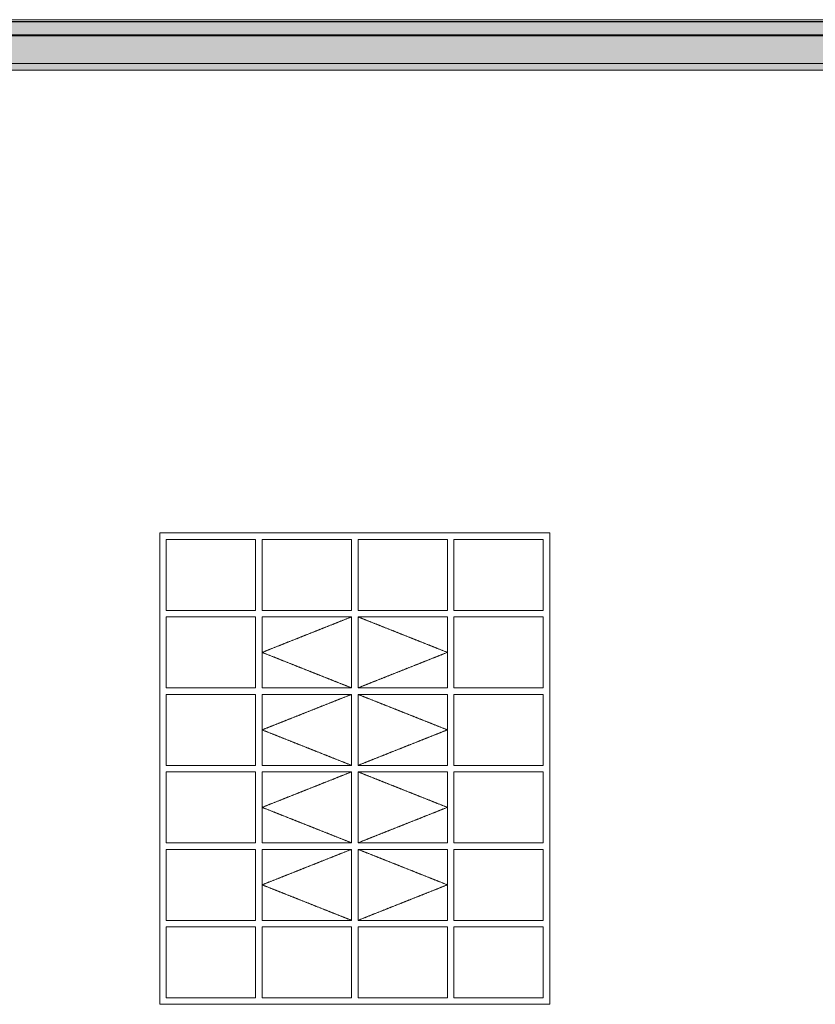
# Model space of a CAD drawing. Header units: millimetres. Extents: x -5998 to 63709, y -2391 to 8822.
# Tile 254 of 256: x 52382 to 54830, y 2300 to 5329. Entities that reach past the tile are written whole.
import ezdxf

# ---------------------------------------------------------------- set-up
doc = ezdxf.new("R2010")
doc.units = ezdxf.units.MM
doc.linetypes.add('_Tracejado médio', pattern=[4, 3, -1])
doc.linetypes.add('_Tracejado pequeno', pattern=[2.25, 1.5, -0.75])
for name, color, linetype, lineweight in [('A-GLAZ', 151, 'Continuous', 18), ('A-GLAZ-HDLN', 1, '_Tracejado pequeno', 18), ('A-ROOF', 132, 'Continuous', 25), ('A-ROOF-OTLN', 132, 'Continuous', 25), ('A-WALL', 113, 'Continuous', 25)]:
    doc.layers.add(name, color=color, linetype=linetype, lineweight=lineweight)

# ---------------------------------------------------------------- blocks, each defined once
blk = doc.blocks.new('Janelas_J2 e J4 - J03 - 1_2 x 1_45-4330368-ELEVAÇÃO 4 - MANTER _ DEMOLIR')
at = {"layer": 'A-GLAZ'}
for p, q in [((13293.4, 3730), (13568.4, 3730)), ((13293.4, 3511.7), (13293.4, 3730)), ((13568.4, 3730), (13568.4, 3511.7)), ((13588.4, 3730), (13863.4, 3730)), ((13588.4, 3511.7), (13588.4, 3730)), ((13863.4, 3730), (13863.4, 3511.7)), ((13883.4, 3730), (14158.4, 3730)), ((13883.4, 3511.7), (13883.4, 3730)), ((14158.4, 3730), (14158.4, 3511.7)), ((14178.4, 3730), (14453.4, 3730)), ((14178.4, 3511.7), (14178.4, 3730)), ((14453.4, 3730), (14453.4, 3511.7)), ((13568.4, 3511.7), (13293.4, 3511.7)), ((13293.4, 3491.7), (13568.4, 3491.7)), ((13293.4, 3273.3), (13293.4, 3491.7)), ((13568.4, 3491.7), (13568.4, 3273.3)), ((13863.4, 3511.7), (13588.4, 3511.7)), ((13588.4, 3491.7), (13863.4, 3491.7)), ((13588.4, 3273.3), (13588.4, 3491.7)), ((13863.4, 3491.7), (13863.4, 3273.3)), ((14158.4, 3511.7), (13883.4, 3511.7)), ((13883.4, 3491.7), (14158.4, 3491.7)), ((13883.4, 3273.3), (13883.4, 3491.7)), ((14158.4, 3491.7), (14158.4, 3273.3)), ((14453.4, 3511.7), (14178.4, 3511.7)), ((14178.4, 3491.7), (14453.4, 3491.7)), ((14178.4, 3273.3), (14178.4, 3491.7)), ((14453.4, 3491.7), (14453.4, 3273.3)), ((13568.4, 3273.3), (13293.4, 3273.3)), ((13863.4, 3273.3), (13588.4, 3273.3)), ((14158.4, 3273.3), (13883.4, 3273.3)), ((14453.4, 3273.3), (14178.4, 3273.3)), ((13293.4, 3253.3), (13568.4, 3253.3)), ((13293.4, 3035), (13293.4, 3253.3)), ((13568.4, 3253.3), (13568.4, 3035)), ((13588.4, 3253.3), (13863.4, 3253.3)), ((13588.4, 3035), (13588.4, 3253.3)), ((13863.4, 3253.3), (13863.4, 3035)), ((13883.4, 3253.3), (14158.4, 3253.3)), ((13883.4, 3035), (13883.4, 3253.3)), ((14158.4, 3253.3), (14158.4, 3035)), ((14178.4, 3253.3), (14453.4, 3253.3)), ((14178.4, 3035), (14178.4, 3253.3)), ((14453.4, 3253.3), (14453.4, 3035)), ((13568.4, 3035), (13293.4, 3035)), ((13863.4, 3035), (13588.4, 3035)), ((14158.4, 3035), (13883.4, 3035)), ((14453.4, 3035), (14178.4, 3035)), ((13293.4, 3015), (13568.4, 3015)), ((13293.4, 2796.7), (13293.4, 3015)), ((13568.4, 3015), (13568.4, 2796.7)), ((13588.4, 3015), (13863.4, 3015)), ((13588.4, 2796.7), (13588.4, 3015)), ((13863.4, 3015), (13863.4, 2796.7)), ((13883.4, 3015), (14158.4, 3015)), ((13883.4, 2796.7), (13883.4, 3015)), ((14158.4, 3015), (14158.4, 2796.7)), ((14178.4, 3015), (14453.4, 3015)), ((14178.4, 2796.7), (14178.4, 3015)), ((14453.4, 3015), (14453.4, 2796.7)), ((13568.4, 2796.7), (13293.4, 2796.7)), ((13863.4, 2796.7), (13588.4, 2796.7)), ((14158.4, 2796.7), (13883.4, 2796.7)), ((14453.4, 2796.7), (14178.4, 2796.7)), ((13293.4, 2776.7), (13568.4, 2776.7)), ((13293.4, 2558.3), (13293.4, 2776.7)), ((13568.4, 2776.7), (13568.4, 2558.3)), ((13588.4, 2776.7), (13863.4, 2776.7)), ((13588.4, 2558.3), (13588.4, 2776.7)), ((13863.4, 2776.7), (13863.4, 2558.3)), ((13883.4, 2776.7), (14158.4, 2776.7)), ((13883.4, 2558.3), (13883.4, 2776.7)), ((14158.4, 2776.7), (14158.4, 2558.3)), ((14178.4, 2776.7), (14453.4, 2776.7)), ((14178.4, 2558.3), (14178.4, 2776.7)), ((14453.4, 2776.7), (14453.4, 2558.3)), ((13568.4, 2558.3), (13293.4, 2558.3)), ((13863.4, 2558.3), (13588.4, 2558.3)), ((14158.4, 2558.3), (13883.4, 2558.3)), ((14453.4, 2558.3), (14178.4, 2558.3)), ((13293.4, 2538.3), (13568.4, 2538.3)), ((13293.4, 2320), (13293.4, 2538.3)), ((13568.4, 2538.3), (13568.4, 2320)), ((13588.4, 2538.3), (13863.4, 2538.3)), ((13588.4, 2320), (13588.4, 2538.3)), ((13863.4, 2538.3), (13863.4, 2320)), ((13883.4, 2538.3), (14158.4, 2538.3)), ((13883.4, 2320), (13883.4, 2538.3)), ((14158.4, 2538.3), (14158.4, 2320)), ((14178.4, 2538.3), (14453.4, 2538.3)), ((14178.4, 2320), (14178.4, 2538.3)), ((14453.4, 2538.3), (14453.4, 2320)), ((13568.4, 2320), (13293.4, 2320)), ((13863.4, 2320), (13588.4, 2320)), ((14158.4, 2320), (13883.4, 2320)), ((14453.4, 2320), (14178.4, 2320))]:
    blk.add_line(p, q, dxfattribs=at)
at = {"layer": 'A-GLAZ-HDLN'}
for p, q in [((13863.4, 3491.7), (13588.4, 3382.5)), ((13883.4, 3491.7), (14158.4, 3382.5)), ((13588.4, 3382.5), (13863.4, 3273.3)), ((14158.4, 3382.5), (13883.4, 3273.3)), ((13863.4, 3253.3), (13588.4, 3144.2)), ((13883.4, 3253.3), (14158.4, 3144.2)), ((13588.4, 3144.2), (13863.4, 3035)), ((14158.4, 3144.2), (13883.4, 3035)), ((13863.4, 3015), (13588.4, 2905.8)), ((13883.4, 3015), (14158.4, 2905.8)), ((13588.4, 2905.8), (13863.4, 2796.7)), ((14158.4, 2905.8), (13883.4, 2796.7)), ((13863.4, 2776.7), (13588.4, 2667.5)), ((13883.4, 2776.7), (14158.4, 2667.5)), ((13588.4, 2667.5), (13863.4, 2558.3)), ((14158.4, 2667.5), (13883.4, 2558.3))]:
    blk.add_line(p, q, dxfattribs=at)

msp = doc.modelspace()

# ---------------------------------------------------------------- hatches: boundary and pattern name
at = {"layer": 'A-ROOF-OTLN'}
for points in [[(54819.9, 5282.5), (58390.5, 5282.5), (58394, 5322.2), (50907, 5322.2), (50910.5, 5282.5), (51804.3, 5282.5)], [(58370.9, 5279), (58390.5, 5282.5), (50910.5, 5282.5), (50930, 5279), (58212.5, 5279)], [(54819.9, 5193.5), (58285.4, 5193.5), (58307.5, 5196.4), (58328.1, 5205), (58345.9, 5218.5), (58359.5, 5236.3), (58368, 5256.9), (58370.9, 5279), (50930, 5279), (50932.9, 5256.9), (50941.5, 5236.3), (50956.1, 5217.8), (50972.8, 5205), (50993.5, 5196.4), (51015.6, 5193.5), (53312.1, 5193.5)], [(53312.1, 5173.8), (58281.9, 5173.8), (58285.4, 5193.5), (51015.6, 5193.5), (51019.1, 5173.8), (51804.3, 5173.8)]]:
    msp.add_hatch(color=254, dxfattribs=at).paths.add_polyline_path(points, flags=0)

# ---------------------------------------------------------------- linework, layer by layer
at = {"layer": 'A-ROOF', "color": 30, "linetype": '_Tracejado médio', "lineweight": 18}
msp.add_line((58151, 5328.7), (51149.9, 5328.7), dxfattribs=at)
at = {"layer": 'A-ROOF-OTLN', "color": 30, "linetype": '_Tracejado médio', "lineweight": 18}
for p, q in [((58178.4, 5322.7), (45634.4, 5322.7)), ((58389, 5322.6), (45850, 5322.6)), ((58394, 5322.2), (45855, 5322.2)), ((58370.9, 5279), (45832, 5279)), ((58390.5, 5282.5), (45851.5, 5282.5)), ((45746.4, 5193.5), (58285.4, 5193.5)), ((58285.4, 5193.5), (45746.4, 5193.5)), ((58281.9, 5173.8), (45634.4, 5173.8))]:
    msp.add_line(p, q, dxfattribs=at)
at = {"layer": 'A-WALL', "lineweight": 18}
for p, q in [((52812.9, 2300), (52812.9, 3750)), ((52812.9, 3750), (54012.9, 3750)), ((54012.9, 3750), (54012.9, 2300)), ((54012.9, 2300), (52812.9, 2300))]:
    msp.add_line(p, q, dxfattribs=at)

# ---------------------------------------------------------------- block references
at = {"layer": 'A-GLAZ'}
msp.add_blockref('Janelas_J2 e J4 - J03 - 1_2 x 1_45-4330368-ELEVAÇÃO 4 - MANTER _ DEMOLIR', (39539.5, 0), dxfattribs=at)

doc.saveas('drawing.dxf')
